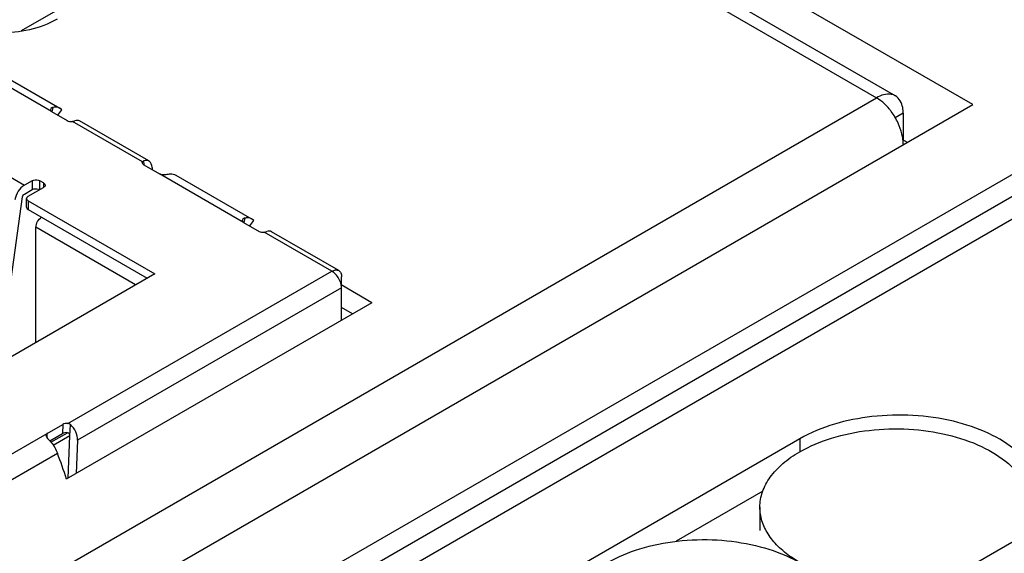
# Paper-space layout '61767N-2-A-2_1_1' of a CAD drawing. Header units: millimetres. Extents: x 0 to 594, y 1 to 420.
# Tile 59 of 222: x 279.04 to 284.48, y 107.16 to 110.11. Entities that reach past the tile are written whole.
import ezdxf

# ---------------------------------------------------------------- set-up
doc = ezdxf.new("R2010")
doc.units = ezdxf.units.MM
doc.header["$LTSCALE"] = 32.67
for name, color, linetype in [('10137065C_DXF_CONTINUOUS_LINE', 7, 'CONTINUOUS'), ('61757N-1_DXF_CONTINUOUS_LINE', 7, 'CONTINUOUS'), ('61852N-1_DXF_CONTINUOUS_LINE', 7, 'CONTINUOUS'), ('7499021125_DXF_CONTINUOUS_LINE', 7, 'CONTINUOUS'), ('PLG-3B_DXF_CONTINUOUS_LINE', 7, 'CONTINUOUS'), ('U1-PXC_18472DXF_CONTINUOUS_LINE', 7, 'CONTINUOUS')]:
    doc.layers.add(name, color=color, linetype=linetype)

psp = doc.layouts.new('61767N-2-A-2_1_1')

# ---------------------------------------------------------------- linework, layer by layer
at = {"layer": '10137065C_DXF_CONTINUOUS_LINE', "color": 7, "linetype": 'Continuous'}
psp.add_line((279.0498, 110.0536), (280.3325, 110.7942), dxfattribs=at)
at = {"layer": '61757N-1_DXF_CONTINUOUS_LINE', "color": 9, "linetype": 'Continuous'}
for p, q in [((279.957, 111.8867), (283.7754, 109.6822)), ((270.6947, 102.13), (283.7754, 109.6822)), ((283.9239, 109.5964), (283.8791, 109.5706))]:
    psp.add_line(p, q, dxfattribs=at)
at = {"layer": '61757N-1_DXF_CONTINUOUS_LINE', "color": 7, "linetype": 'Continuous'}
for p, q in [((280.062, 111.8971), (283.8804, 109.6926)), ((283.9239, 109.5964), (283.9239, 109.4495)), ((283.9205, 109.4514), (283.9451, 109.4372)), ((280.9859, 108.5493), (280.8158, 108.6475)), ((280.9859, 108.5493), (279.2954, 107.5733))]:
    psp.add_line(p, q, dxfattribs=at)
at = {"layer": '61757N-1_DXF_CONTINUOUS_LINE', "color": 3, "linetype": 'Continuous'}
psp.add_line((280.8798, 108.488), (280.8183, 108.5236), dxfattribs=at)
at = {"layer": '61757N-1_DXF_CONTINUOUS_LINE', "color": 7, "linetype": 'Continuous'}
for centre, radius, start, end in [((283.5832, 109.4021), 0.342, 36.8195, 39.7724), ((283.568, 109.3909), 0.3608, 24.7781, 36.7904)]:
    psp.add_arc(centre, radius, start, end, dxfattribs=at)
for points, knots in [([(279.2464, 110.1169), (279.1519, 110.0624), (278.9282, 110.0193), (278.7044, 110.0624), (278.61, 110.1169)], [0, 0, 0, 0, 0.499999, 1, 1, 1, 1]), ([(283.8804, 109.6926), (283.8735, 109.6966), (283.8387, 109.7092), (283.7998, 109.6963), (283.7754, 109.6822)], [0, 0, 0, 0, 0.220938, 1, 1, 1, 1]), ([(283.9239, 109.5964), (283.9239, 109.6071), (283.9216, 109.6426), (283.9024, 109.6799), (283.8804, 109.6926)], [0, 0, 0, 0, 0.295354, 1, 1, 1, 1])]:
    psp.add_open_spline(points, degree=3, knots=knots, dxfattribs=at)
for points in [[(283.8213, 109.6473), (283.8074, 109.6605), (283.792, 109.6726), (283.7754, 109.6822)], [(283.846, 109.6208), (283.8383, 109.6301), (283.83, 109.639), (283.8213, 109.6473)], [(283.9166, 109.4821), (283.9117, 109.5027), (283.9044, 109.5229), (283.8955, 109.5421)], [(283.9223, 109.4507), (283.9211, 109.4613), (283.9191, 109.4718), (283.9166, 109.4821)], [(283.9239, 109.425), (283.9239, 109.4336), (283.9233, 109.4421), (283.9223, 109.4507)]]:
    psp.add_open_spline(points, degree=3, dxfattribs=at)
at = {"layer": '61852N-1_DXF_CONTINUOUS_LINE', "color": 7, "linetype": 'Continuous'}
for p, q in [((284.3079, 109.6442), (279.9591, 112.1549)), ((271.0815, 102.008), (284.3079, 109.6442)), ((284.7512, 109.3882), (271.5249, 101.752)), ((284.7512, 109.2658), (271.6309, 101.6908)), ((275.6296, 103.8769), (284.7512, 109.1433)), ((283.3512, 107.7961), (278.0479, 104.7343)), ((283.1477, 107.5071), (282.668, 107.2302))]:
    psp.add_line(p, q, dxfattribs=at)
at = {"layer": '61852N-1_DXF_CONTINUOUS_LINE', "color": 9, "linetype": 'Continuous'}
psp.add_line((283.3512, 107.7961), (283.3512, 107.7251), dxfattribs=at)
at = {"layer": '61852N-1_DXF_CONTINUOUS_LINE', "color": 7, "linetype": 'Continuous'}
psp.add_open_spline([(284.6827, 107.4778), (284.6827, 107.5228), (284.6554, 107.6201), (284.5493, 107.7408), (284.3927, 107.8362), (284.1248, 107.9254), (283.7602, 107.9438), (283.4718, 107.8657), (283.3512, 107.7961)], degree=3, knots=[0, 0, 0, 0, 0.08715, 0.186876, 0.304564, 0.438711, 0.730153, 1, 1, 1, 1], dxfattribs=at)
at = {"layer": '7499021125_DXF_CONTINUOUS_LINE', "color": 9, "linetype": 'Continuous'}
for p, q in [((279.2157, 109.6056), (278.751, 109.8739)), ((279.2228, 109.6292), (279.2172, 109.6052)), ((279.25, 109.5858), (279.2722, 109.6153)), ((279.7181, 109.3278), (279.3305, 109.5515)), ((278.6408, 109.4439), (279.065, 109.199)), ((279.7268, 109.3111), (279.7259, 109.3343)), ((280.2763, 108.9932), (279.8117, 109.2615)), ((279.1074, 109.2235), (279.1074, 109.1745)), ((279.1499, 109.1745), (279.1499, 109.2235)), ((279.1711, 109.2112), (279.1711, 109.1868)), ((279.0862, 109.1133), (279.0862, 109.0643)), ((280.2835, 109.0168), (280.2779, 108.9929)), ((280.3107, 108.9734), (280.3328, 109.0029)), ((279.6802, 108.6479), (279.1287, 108.9663)), ((280.7653, 108.7232), (280.3912, 108.9392)), ((279.3061, 107.8808), (280.7653, 108.7232)), ((280.8183, 108.6313), (279.3594, 107.789)), ((279.2771, 107.8763), (279.275, 107.8261)), ((279.3169, 107.8135), (279.3195, 107.875)), ((278.7266, 107.5584), (279.1913, 107.8267)), ((279.1913, 107.8016), (279.1913, 107.8267)), ((279.2121, 107.7775), (279.304, 107.8306)), ((279.3169, 107.8135), (279.2247, 107.7602)), ((278.83, 107.4758), (279.2478, 107.717))]:
    psp.add_line(p, q, dxfattribs=at)
at = {"layer": '7499021125_DXF_CONTINUOUS_LINE', "color": 7, "linetype": 'Continuous'}
for p, q in [((278.8413, 109.8674), (279.2604, 109.6254)), ((279.2157, 109.6056), (279.3015, 109.556)), ((279.2722, 109.6153), (279.2604, 109.6254)), ((279.7535, 109.3327), (279.3701, 109.5541)), ((279.717, 109.3229), (279.7181, 109.3278)), ((279.7258, 109.311), (279.8117, 109.2615)), ((279.7709, 109.2973), (279.7714, 109.2847)), ((279.9019, 109.255), (280.321, 109.0131)), ((279.1074, 109.2235), (279.065, 109.199)), ((279.1711, 109.2112), (279.1499, 109.2235)), ((279.065, 109.15), (279.1074, 109.1745)), ((279.0862, 109.1378), (279.1711, 109.1868)), ((278.9289, 108.238), (279.0546, 109.1339)), ((279.0774, 109.0765), (279.0774, 109.1255)), ((279.0862, 109.1133), (279.7863, 108.7091)), ((279.0862, 109.0643), (279.7438, 108.6846)), ((280.2763, 108.9932), (280.3622, 108.9437)), ((280.3328, 109.0029), (280.321, 109.0131)), ((279.1287, 108.3294), (279.1287, 108.9663)), ((280.8028, 108.7269), (280.4307, 108.9417)), ((279.7863, 108.7091), (277.1983, 107.2149)), ((280.8183, 108.4525), (280.8183, 108.6926)), ((279.1913, 107.8267), (279.2771, 107.8763)), ((279.205, 107.7856), (279.275, 107.8261)), ((279.3071, 107.58), (279.3169, 107.8135)), ((279.3594, 107.789), (279.3516, 107.6057))]:
    psp.add_line(p, q, dxfattribs=at)
psp.add_arc((276.5478, 106.6866), 2.89, 17.8717, 20.8891, dxfattribs=at)
for centre, major_axis, ratio, start_param, end_param in [((279.3227, 109.5683), (0.03, 0), 0.577341, -2.354942, -1.307744), ((279.3307, 109.4902), (0.0402, 0.0634), 0.547832, 0.022013, 0.606631), ((279.7471, 109.3233), (0.03, 0), 0.577341, -3.11633, -2.354942), ((279.7179, 109.2667), (0.0345, 0.0666), 0.605422, 5.47017, 6.839609), ((280.3834, 108.9559), (0.03, 0), 0.577341, -2.354942, -1.307744), ((280.3914, 108.8778), (0.0402, 0.0634), 0.547832, 0.022013, 0.606631), ((279.2984, 107.864), (0.03, 0), 0.577341, 1.307753, 2.35495), ((279.3063, 107.8197), (-0.0345, 0.0666), 0.605427, -2.328582, -0.959143), ((279.2962, 107.8138), (0.03, 0), 0.577341, 1.307753, 2.35495)]:
    psp.add_ellipse(centre, major_axis=major_axis, ratio=ratio, start_param=start_param, end_param=end_param, dxfattribs=at)
for points, knots in [([(279.2228, 109.6292), (279.221, 109.6287), (279.2149, 109.6267), (279.2093, 109.6209), (279.209, 109.6162)], [0, 0, 0, 0, 0.284667, 1, 1, 1, 1]), ([(279.2604, 109.6254), (279.2578, 109.6269), (279.246, 109.6321), (279.2323, 109.6316), (279.2228, 109.6292)], [0, 0, 0, 0, 0.234891, 1, 1, 1, 1]), ([(279.209, 109.6162), (279.209, 109.6153), (279.2093, 109.6109), (279.2128, 109.6073), (279.2157, 109.6056)], [0, 0, 0, 0, 0.217536, 1, 1, 1, 1]), ([(279.3305, 109.5515), (279.3318, 109.5517), (279.3363, 109.5525), (279.3408, 109.5537), (279.3439, 109.5548)], [0, 0, 0, 0, 0.274796, 1, 1, 1, 1]), ([(279.8117, 109.2615), (279.8193, 109.2571), (279.8372, 109.2569), (279.8534, 109.2592), (279.8612, 109.2606)], [0, 0, 0, 0, 0.525396, 1, 1, 1, 1]), ([(279.8612, 109.2606), (279.8649, 109.2613), (279.8786, 109.2631), (279.8932, 109.2601), (279.9019, 109.255)], [0, 0, 0, 0, 0.270533, 1, 1, 1, 1]), ([(279.065, 109.199), (279.0511, 109.191), (279.028, 109.166), (279.0151, 109.1348), (279.0128, 109.1182)], [0, 0, 0, 0, 0.489869, 1, 1, 1, 1]), ([(279.1074, 109.2235), (279.1105, 109.2252), (279.1241, 109.2302), (279.1404, 109.229), (279.1499, 109.2235)], [0, 0, 0, 0, 0.240641, 1, 1, 1, 1]), ([(279.1711, 109.2112), (279.1724, 109.2105), (279.1766, 109.2077), (279.1799, 109.2026), (279.1799, 109.199)], [0, 0, 0, 0, 0.294946, 1, 1, 1, 1]), ([(279.1074, 109.1745), (279.1105, 109.1762), (279.1241, 109.1812), (279.1404, 109.18), (279.1499, 109.1745)], [0, 0, 0, 0, 0.240641, 1, 1, 1, 1]), ([(279.0862, 109.1378), (279.0849, 109.137), (279.0807, 109.1342), (279.0774, 109.1291), (279.0774, 109.1255)], [0, 0, 0, 0, 0.294945, 1, 1, 1, 1]), ([(279.0774, 109.1255), (279.0774, 109.1244), (279.0784, 109.1192), (279.0827, 109.1153), (279.0862, 109.1133)], [0, 0, 0, 0, 0.220936, 1, 1, 1, 1]), ([(279.0774, 109.0765), (279.0774, 109.0754), (279.0784, 109.0702), (279.0827, 109.0663), (279.0862, 109.0643)], [0, 0, 0, 0, 0.220936, 1, 1, 1, 1]), ([(279.1287, 108.9663), (279.1287, 108.9772), (279.1361, 108.9987), (279.151, 109.016), (279.1605, 109.0214)], [0, 0, 0, 0, 0.500011, 1, 1, 1, 1]), ([(280.2697, 109.0038), (280.2696, 109.0029), (280.27, 108.9985), (280.2734, 108.9949), (280.2763, 108.9932)], [0, 0, 0, 0, 0.217536, 1, 1, 1, 1]), ([(280.2835, 109.0168), (280.2817, 109.0164), (280.2756, 109.0144), (280.2699, 109.0085), (280.2697, 109.0038)], [0, 0, 0, 0, 0.284667, 1, 1, 1, 1]), ([(280.321, 109.0131), (280.3184, 109.0146), (280.3067, 109.0197), (280.293, 109.0192), (280.2835, 109.0168)], [0, 0, 0, 0, 0.234891, 1, 1, 1, 1]), ([(280.3912, 108.9392), (280.3924, 108.9394), (280.397, 108.9402), (280.4014, 108.9413), (280.4046, 108.9424)], [0, 0, 0, 0, 0.274796, 1, 1, 1, 1]), ([(280.7653, 108.7232), (280.7715, 108.7268), (280.7839, 108.7319), (280.7977, 108.7298), (280.8028, 108.7269)], [0, 0, 0, 0, 0.550645, 1, 1, 1, 1]), ([(280.7853, 108.707), (280.7838, 108.7087), (280.7776, 108.7147), (280.7707, 108.72), (280.7653, 108.7232)], [0, 0, 0, 0, 0.264332, 1, 1, 1, 1]), ([(280.8183, 108.6313), (280.8183, 108.6378), (280.8145, 108.6656), (280.8001, 108.6915), (280.7853, 108.707)], [0, 0, 0, 0, 0.230737, 1, 1, 1, 1]), ([(280.8028, 108.7269), (280.8078, 108.724), (280.8165, 108.713), (280.8183, 108.6997), (280.8183, 108.6926)], [0, 0, 0, 0, 0.449356, 1, 1, 1, 1]), ([(279.1913, 107.8267), (279.1903, 107.8261), (279.1869, 107.8238), (279.1847, 107.8197), (279.1846, 107.8168)], [0, 0, 0, 0, 0.289861, 1, 1, 1, 1]), ([(279.1846, 107.8168), (279.1846, 107.8157), (279.185, 107.8111), (279.1873, 107.8069), (279.1893, 107.804)], [0, 0, 0, 0, 0.227042, 1, 1, 1, 1]), ([(279.1984, 107.7932), (279.2036, 107.788), (279.2239, 107.7654), (279.2394, 107.7385), (279.2478, 107.717)], [0, 0, 0, 0, 0.241075, 1, 1, 1, 1]), ([(279.3169, 107.8135), (279.3171, 107.8173), (279.315, 107.8252), (279.3078, 107.83), (279.304, 107.8306)], [0, 0, 0, 0, 0.491518, 1, 1, 1, 1])]:
    psp.add_open_spline(points, degree=3, knots=knots, dxfattribs=at)
for points in [[(279.7259, 109.3343), (279.7227, 109.3332), (279.7195, 109.3309), (279.7181, 109.3278)], [(279.1799, 109.199), (279.1799, 109.1966), (279.1789, 109.1942), (279.1775, 109.1922)], [(279.0546, 109.1339), (279.0552, 109.1383), (279.0574, 109.1427), (279.0604, 109.1461)], [(279.0604, 109.1461), (279.0617, 109.1476), (279.0633, 109.149), (279.065, 109.15)], [(279.1775, 109.1922), (279.1758, 109.19), (279.1735, 109.1882), (279.1711, 109.1868)], [(279.3195, 107.875), (279.3158, 107.8781), (279.3109, 107.88), (279.3061, 107.8808)], [(279.1893, 107.804), (279.1919, 107.8001), (279.1951, 107.7965), (279.1984, 107.7932)]]:
    psp.add_open_spline(points, degree=3, dxfattribs=at)
at = {"layer": 'PLG-3B_DXF_CONTINUOUS_LINE', "color": 7, "linetype": 'Continuous'}
psp.add_line((283.1315, 107.4189), (283.1315, 107.289), dxfattribs=at)
for points, knots in [([(283.3512, 107.7251), (283.4067, 107.7571), (283.5324, 107.809), (283.7372, 107.85), (283.9539, 107.856), (284.1648, 107.8264), (284.3526, 107.7636), (284.4833, 107.6841), (284.56, 107.6071), (284.6007, 107.5472), (284.6258, 107.484), (284.6315, 107.4402), (284.6315, 107.4189)], [0, 0, 0, 0, 0.12868, 0.270273, 0.41743, 0.561777, 0.695448, 0.812713, 0.864678, 0.912511, 0.957141, 1, 1, 1, 1]), ([(283.1315, 107.4189), (283.1315, 107.4475), (283.142, 107.507), (283.1872, 107.5899), (283.2585, 107.665), (283.3182, 107.7061), (283.3512, 107.7251)], [0, 0, 0, 0, 0.217771, 0.450951, 0.710192, 1, 1, 1, 1]), ([(283.746, 106.993), (283.6636, 107.0017), (283.5437, 107.0263), (283.3984, 107.0849), (283.3063, 107.1377), (283.231, 107.199), (283.1747, 107.2675), (283.1396, 107.3415), (283.1315, 107.3937), (283.1315, 107.4189)], [0, 0, 0, 0, 0.307285, 0.449123, 0.580192, 0.699557, 0.807608, 0.90644, 1, 1, 1, 1]), ([(282.2905, 107.1127), (282.346, 107.1448), (282.4717, 107.1966), (282.6766, 107.2376), (282.8933, 107.2436), (283.1041, 107.214), (283.292, 107.1512), (283.4226, 107.0717), (283.4993, 106.9948), (283.54, 106.9348), (283.5651, 106.8716), (283.5708, 106.8279), (283.5708, 106.8065)], [0, 0, 0, 0, 0.12868, 0.270273, 0.41743, 0.561777, 0.695448, 0.812713, 0.864678, 0.912511, 0.957141, 1, 1, 1, 1])]:
    psp.add_open_spline(points, degree=3, knots=knots, dxfattribs=at)
at = {"layer": 'U1-PXC_18472DXF_CONTINUOUS_LINE', "color": 7, "linetype": 'Continuous'}
psp.add_line((291.9425, 111.5071), (280.0207, 104.6241), dxfattribs=at)

doc.saveas('drawing.dxf')
